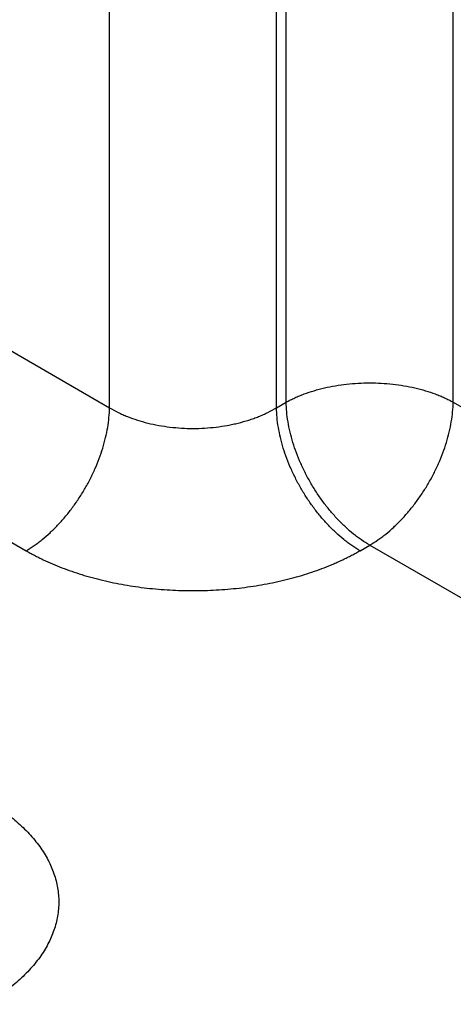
# Model space of a CAD drawing. Header units: inches. Extents: x 0 to 34, y 0 to 22.
# Tile 58 of 68: x 26.257 to 26.543, y 17.747 to 18.398. Entities that reach past the tile are written whole.
import ezdxf

# ---------------------------------------------------------------- set-up
doc = ezdxf.new("R2010")
doc.units = ezdxf.units.IN
doc.header["$LTSCALE"] = 1.87
doc.header["$MEASUREMENT"] = 0
doc.layers.get('0').update_dxf_attribs({"linetype": 'CONTINUOUS'})

msp = doc.modelspace()

# ---------------------------------------------------------------- linework, layer by layer
at = {"color": 7, "linetype": 'CONTINUOUS'}
for p, q in [((26.31642, 18.14146), (26.31642, 19.34885)), ((26.42671, 18.14146), (26.42671, 19.34885)), ((26.43309, 18.14515), (26.43309, 19.02742)), ((26.54338, 18.14515), (26.54338, 18.88761)), ((26.21013, 18.20283), (26.31642, 18.14146)), ((26.42671, 18.14146), (26.43309, 18.14515)), ((26.54338, 18.14515), (26.84833, 17.96907)), ((26.15499, 18.10842), (26.26127, 18.04705)), ((26.48186, 18.04705), (26.48824, 18.05073)), ((26.48824, 18.05073), (26.81898, 17.85977))]:
    msp.add_line(p, q, dxfattribs=at)
for points, knots in [([(26.43309, 18.14515), (26.434, 18.14565), (26.43588, 18.14665), (26.43878, 18.14804), (26.44179, 18.14935), (26.44601, 18.151), (26.45153, 18.15283), (26.45844, 18.15465), (26.46563, 18.15608), (26.47305, 18.15711), (26.48061, 18.15773), (26.48824, 18.15794), (26.49587, 18.15773), (26.50342, 18.15711), (26.51084, 18.15608), (26.51803, 18.15465), (26.52494, 18.15283), (26.53047, 18.151), (26.53468, 18.14935), (26.5377, 18.14804), (26.5406, 18.14665), (26.54247, 18.14565), (26.54338, 18.14515)], [0, 0, 0, 0, 0.027447, 0.055573, 0.084353, 0.113757, 0.174287, 0.236862, 0.301125, 0.366684, 0.43312, 0.5, 0.56688, 0.633316, 0.698875, 0.763138, 0.825713, 0.886243, 0.915647, 0.944427, 0.972553, 1, 1, 1, 1]), ([(26.48824, 18.05073), (26.48641, 18.05179), (26.48371, 18.05351), (26.4802, 18.05602), (26.47665, 18.05878), (26.47229, 18.06255), (26.46726, 18.06752), (26.46242, 18.07294), (26.45782, 18.07874), (26.4535, 18.08487), (26.44952, 18.09128), (26.44589, 18.09791), (26.44266, 18.10469), (26.43986, 18.11156), (26.43751, 18.11846), (26.43563, 18.12532), (26.43425, 18.13208), (26.43337, 18.13867), (26.43312, 18.14302), (26.43309, 18.14515)], [0, 0, 0, 0, 0.055747, 0.084566, 0.113977, 0.174438, 0.236852, 0.300886, 0.366174, 0.432325, 0.498931, 0.565573, 0.631836, 0.697308, 0.761594, 0.824323, 0.885156, 0.943796, 1, 1, 1, 1]), ([(26.48824, 18.05073), (26.49006, 18.05179), (26.49277, 18.05351), (26.49627, 18.05602), (26.49982, 18.05878), (26.50418, 18.06255), (26.50922, 18.06752), (26.51406, 18.07294), (26.51865, 18.07874), (26.52297, 18.08487), (26.52696, 18.09128), (26.53058, 18.09791), (26.53381, 18.10469), (26.53661, 18.11156), (26.53896, 18.11846), (26.54084, 18.12532), (26.54222, 18.13208), (26.5431, 18.13867), (26.54335, 18.14302), (26.54338, 18.14515)], [0, 0, 0, 0, 0.055747, 0.084566, 0.113977, 0.174438, 0.236852, 0.300886, 0.366174, 0.432325, 0.498931, 0.565573, 0.631836, 0.697308, 0.761594, 0.824323, 0.885156, 0.943796, 1, 1, 1, 1]), ([(26.26127, 18.04705), (26.2631, 18.0481), (26.2658, 18.04982), (26.26931, 18.05234), (26.27285, 18.05509), (26.27722, 18.05887), (26.28225, 18.06384), (26.28709, 18.06925), (26.29169, 18.07505), (26.296, 18.08119), (26.29999, 18.0876), (26.30362, 18.09422), (26.30685, 18.101), (26.30965, 18.10787), (26.312, 18.11477), (26.31388, 18.12164), (26.31526, 18.1284), (26.31614, 18.13499), (26.31639, 18.13933), (26.31642, 18.14146)], [0, 0, 0, 0, 0.055747, 0.084566, 0.113977, 0.174438, 0.236852, 0.300886, 0.366174, 0.432325, 0.498931, 0.565573, 0.631836, 0.697308, 0.761594, 0.824323, 0.885156, 0.943796, 1, 1, 1, 1]), ([(26.31642, 18.14146), (26.31826, 18.14036), (26.32113, 18.13881), (26.32512, 18.13695), (26.32932, 18.13518), (26.33484, 18.13321), (26.34175, 18.13126), (26.34895, 18.12973), (26.35637, 18.12862), (26.36393, 18.12795), (26.37156, 18.12773), (26.3792, 18.12795), (26.38676, 18.12862), (26.39297, 18.12955), (26.39783, 18.13051), (26.40256, 18.1316), (26.40718, 18.1329), (26.41165, 18.13441), (26.41488, 18.13564), (26.41801, 18.13695), (26.42199, 18.13881), (26.42486, 18.14036), (26.42671, 18.14146)], [0, 0, 0, 0, 0.056108, 0.085077, 0.114619, 0.175289, 0.237848, 0.301971, 0.367296, 0.433438, 0.499991, 0.566545, 0.632686, 0.698011, 0.73025, 0.762142, 0.824702, 0.855296, 0.885381, 0.914923, 0.943893, 1, 1, 1, 1]), ([(26.48186, 18.04705), (26.48003, 18.0481), (26.47732, 18.04982), (26.47382, 18.05234), (26.47027, 18.05509), (26.46591, 18.05887), (26.46087, 18.06384), (26.45604, 18.06925), (26.45144, 18.07505), (26.44712, 18.08119), (26.44314, 18.0876), (26.43951, 18.09422), (26.43628, 18.101), (26.43348, 18.10787), (26.43113, 18.11477), (26.42925, 18.12164), (26.42787, 18.1284), (26.42699, 18.13499), (26.42674, 18.13933), (26.42671, 18.14146)], [0, 0, 0, 0, 0.055747, 0.084566, 0.113977, 0.174438, 0.236852, 0.300886, 0.366174, 0.432325, 0.498931, 0.565573, 0.631836, 0.697308, 0.761594, 0.824323, 0.885156, 0.943796, 1, 1, 1, 1]), ([(26.26127, 18.04705), (26.26218, 18.04652), (26.26402, 18.04549), (26.26682, 18.04398), (26.26969, 18.04252), (26.27362, 18.04061), (26.27867, 18.03834), (26.2871, 18.03491), (26.29586, 18.03189), (26.3049, 18.02927), (26.31189, 18.02748), (26.31904, 18.02589), (26.3263, 18.02451), (26.33368, 18.02333), (26.34115, 18.02236), (26.34869, 18.0216), (26.35628, 18.02106), (26.36391, 18.02074), (26.37411, 18.0206), (26.3843, 18.02088), (26.39444, 18.02161), (26.40198, 18.02236), (26.40945, 18.02333), (26.41923, 18.02489), (26.42884, 18.02687), (26.43823, 18.02927), (26.44507, 18.03125), (26.45173, 18.03343), (26.45819, 18.03579), (26.46344, 18.03792), (26.46752, 18.03972), (26.47051, 18.0411), (26.47344, 18.04252), (26.4763, 18.04398), (26.47911, 18.04549), (26.48095, 18.04652), (26.48186, 18.04705)], [0, 0, 0, 0, 0.013717, 0.0276, 0.041643, 0.055847, 0.08472, 0.114191, 0.174787, 0.205848, 0.237358, 0.269275, 0.301553, 0.334143, 0.366996, 0.400061, 0.433285, 0.466617, 0.500002, 0.566712, 0.599936, 0.633001, 0.665854, 0.698444, 0.762632, 0.794142, 0.825202, 0.855771, 0.885808, 0.915279, 0.929793, 0.944153, 0.958357, 0.972401, 0.986283, 1, 1, 1, 1]), ([(26.2344, 17.88264), (26.2363, 17.88155), (26.23999, 17.87932), (26.2453, 17.87577), (26.2503, 17.87207), (26.25498, 17.86824), (26.25933, 17.86427), (26.26335, 17.86019), (26.26701, 17.856), (26.27031, 17.85171), (26.27324, 17.84733), (26.2758, 17.84287), (26.27797, 17.83834), (26.27976, 17.83376), (26.28115, 17.82912), (26.28215, 17.82446), (26.28275, 17.81976), (26.28295, 17.81506), (26.28275, 17.81036), (26.28215, 17.80567), (26.28115, 17.801), (26.27976, 17.79637), (26.27797, 17.79178), (26.2758, 17.78726), (26.27324, 17.7828), (26.27031, 17.77842), (26.26701, 17.77412), (26.26335, 17.76993), (26.25933, 17.76585), (26.25498, 17.76189), (26.2503, 17.75805), (26.2453, 17.75436), (26.23999, 17.75081), (26.2363, 17.74857), (26.2344, 17.74748)], [0, 0, 0, 0, 0.037617, 0.07428, 0.109979, 0.14471, 0.178482, 0.211311, 0.243227, 0.274268, 0.304488, 0.333951, 0.362736, 0.390931, 0.41864, 0.445973, 0.473051, 0.5, 0.526949, 0.554027, 0.58136, 0.609069, 0.637264, 0.666049, 0.695512, 0.725732, 0.756773, 0.788689, 0.821518, 0.85529, 0.890021, 0.92572, 0.962383, 1, 1, 1, 1])]:
    msp.add_open_spline(points, degree=3, knots=knots, dxfattribs=at)

doc.saveas('drawing.dxf')
